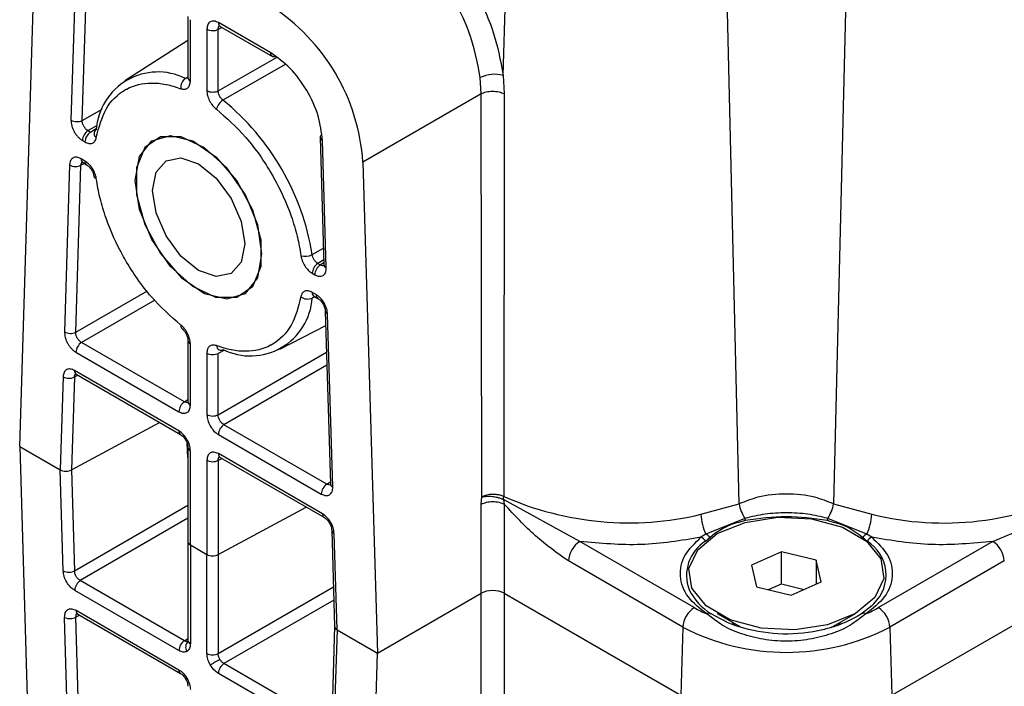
# Model space of a CAD drawing. Header units: millimetres. Extents: x 15 to 415, y 5 to 292.
# Tile 49 of 57: x 352 to 362, y 186 to 193. Entities that reach past the tile are written whole.
import ezdxf

# ---------------------------------------------------------------- set-up
doc = ezdxf.new("R2010")
doc.units = ezdxf.units.MM

msp = doc.modelspace()

# ---------------------------------------------------------------- linework, layer by layer
at = {"color": 7, "linetype": 'Continuous', "lineweight": 25}
for p, q in [((356.585782, 192.472487), (356.666535, 195.188873)), ((359.000269, 188.093004), (358.832992, 195.077596)), ((360.133766, 195.077596), (359.966489, 188.093004)), ((351.638241, 188.680802), (351.787546, 193.530667)), ((352.201737, 193.272855), (352.163089, 192.017435)), ((352.278811, 192.013916), (352.31746, 193.269336)), ((353.360311, 193.078211), (353.360311, 192.450288)), ((353.384719, 192.416256), (353.384719, 193.044178)), ((354.207052, 192.705211), (353.671534, 193.014502)), ((353.688781, 192.976373), (354.2243, 192.667081)), ((353.553754, 192.946551), (353.553754, 192.318629)), ((353.669513, 192.317462), (353.669513, 192.945384)), ((353.360311, 192.830813), (352.713493, 192.419405)), ((356.361055, 192.287044), (356.351999, 192.452213)), ((356.585782, 192.472487), (356.595264, 192.287815)), ((356.361055, 192.287044), (355.150927, 191.588128)), ((356.3671, 188.162926), (356.361055, 192.287044)), ((356.595264, 192.287815), (356.591622, 188.168579)), ((352.337665, 191.909564), (352.363108, 191.89487)), ((352.280796, 191.808731), (352.306238, 191.794037)), ((354.712365, 191.840309), (354.751014, 190.540246)), ((354.775385, 190.50869), (354.736736, 191.808753)), ((352.14896, 191.558493), (352.096418, 189.851792)), ((352.212141, 189.848273), (352.264683, 191.554974)), ((352.306238, 191.598887), (352.266667, 191.621741)), ((352.283915, 191.583611), (352.323486, 191.560757)), ((355.150927, 191.588128), (355.300232, 186.5658)), ((354.689104, 190.551478), (354.714546, 190.536784)), ((354.632235, 190.450645), (354.657677, 190.435951)), ((354.671806, 190.232641), (354.632235, 190.255495)), ((354.649483, 190.217365), (354.689054, 190.194511)), ((354.765143, 190.064984), (354.817684, 188.297591)), ((354.842055, 188.266035), (354.789513, 190.033428)), ((354.299574, 189.673208), (354.769499, 189.918454)), ((353.323809, 189.135863), (352.270995, 189.743921)), ((353.360311, 189.764936), (353.360311, 189.137014)), ((353.384719, 189.102981), (353.384719, 189.730903)), ((352.214126, 189.643088), (353.26694, 189.03503)), ((353.553754, 189.633276), (353.553754, 189.005354)), ((353.669513, 189.004187), (353.669513, 189.632109)), ((353.26694, 188.839879), (352.199997, 189.456098)), ((352.08229, 189.39285), (352.052994, 188.441259)), ((352.198012, 189.389331), (352.168789, 188.440072)), ((352.217245, 189.417968), (353.284188, 188.80175)), ((360.563495, 186.134939), (366.102498, 189.33402)), ((352.168789, 188.440072), (353.070027, 188.925439)), ((354.781217, 188.294129), (353.728403, 188.902187)), ((353.671534, 188.801354), (354.724348, 188.193296)), ((351.638241, 188.680802), (352.052994, 188.441259)), ((351.638241, 188.680802), (351.787546, 183.658474)), ((353.360311, 188.56638), (353.351218, 188.714204)), ((353.360311, 188.669912), (353.360311, 187.706148)), ((353.384719, 187.672115), (353.384719, 188.635879)), ((353.553754, 188.538252), (353.553754, 187.574488)), ((353.669513, 188.537085), (353.669513, 187.573321)), ((354.738476, 187.989986), (353.671534, 188.606204)), ((353.688781, 188.568074), (354.755724, 187.951856)), ((352.083746, 187.406846), (352.052994, 188.441259)), ((352.168789, 188.440072), (352.199469, 187.408072)), ((356.360964, 188.0894), (356.3671, 188.162926)), ((357.370616, 187.707684), (356.58848, 188.138063)), ((356.58848, 188.138063), (356.596523, 188.0894)), ((353.669513, 187.573321), (354.570733, 188.058699)), ((356.360964, 187.178431), (356.360964, 188.0894)), ((356.596523, 188.0894), (356.596523, 187.178431)), ((358.609698, 187.98566), (359.000269, 188.093004)), ((359.966489, 188.093004), (360.357059, 187.98566)), ((359.060204, 187.944543), (358.661287, 187.782722)), ((360.30547, 187.782722), (359.906553, 187.944543)), ((354.831813, 187.822329), (354.861058, 186.838578)), ((354.885479, 186.805343), (354.856184, 187.790773)), ((358.661287, 187.782722), (358.609652, 187.751221)), ((358.657125, 187.711135), (358.700669, 187.749472)), ((358.700669, 187.749472), (358.750794, 187.791858)), ((360.266089, 187.749472), (360.309633, 187.711135)), ((360.357105, 187.751221), (360.30547, 187.782722)), ((353.360311, 187.706148), (353.360311, 186.69424)), ((353.384719, 187.672115), (353.553754, 187.574488)), ((353.384719, 187.672115), (353.384719, 186.660207)), ((358.541763, 187.031282), (357.370616, 187.707684)), ((361.596141, 187.707684), (360.424995, 187.031282)), ((353.553754, 186.56258), (353.553754, 187.574488)), ((353.669513, 187.573321), (353.669513, 186.561413)), ((359.432988, 187.600541), (359.127719, 187.465143)), ((359.788648, 187.515552), (359.432988, 187.600541)), ((359.432988, 187.274001), (359.432988, 187.600541)), ((359.839038, 187.295164), (359.788648, 187.515552)), ((359.788648, 187.515552), (359.788648, 187.272814)), ((358.423984, 186.831948), (357.252837, 187.50835)), ((359.127719, 187.465143), (359.17811, 187.244755)), ((361.713921, 187.50835), (360.542774, 186.831948)), ((353.323809, 186.693088), (352.258322, 187.308466)), ((353.26694, 186.592255), (352.201453, 187.207633)), ((359.17811, 187.244755), (359.533769, 187.159766)), ((359.300897, 187.215414), (359.432988, 187.274001)), ((359.432988, 187.274001), (359.66586, 187.218353)), ((359.533769, 187.159766), (359.839038, 187.295164)), ((355.300232, 186.5658), (356.360964, 187.178431)), ((356.360964, 185.584444), (356.360964, 187.178431)), ((356.596523, 187.178431), (358.403263, 186.134939)), ((356.596523, 187.178431), (356.596523, 185.584444)), ((352.148957, 185.213276), (352.097881, 186.931381)), ((352.213603, 186.932608), (352.213492, 186.934966)), ((352.26468, 185.214502), (352.213603, 186.932608)), ((352.215588, 187.00412), (353.26694, 186.396906)), ((352.232836, 186.96599), (353.284188, 186.358776)), ((358.776649, 186.971543), (359.019843, 186.831234)), ((359.943253, 186.829122), (360.190109, 186.971543)), ((360.253993, 186.969367), (360.207961, 186.941025)), ((354.861033, 186.83942), (354.830359, 185.843047)), ((354.885479, 186.805343), (354.854728, 185.80645)), ((354.885479, 186.805343), (355.300232, 186.5658)), ((358.423984, 186.831948), (358.403263, 186.134939)), ((358.983379, 186.852272), (358.983379, 186.844321)), ((359.983379, 186.842608), (359.983379, 186.852272)), ((360.542774, 186.831948), (360.563495, 186.134939)), ((355.150927, 181.715936), (355.300232, 186.5658)), ((354.793889, 185.844036), (353.728403, 186.459413)), ((354.73702, 185.743203), (353.671534, 186.35858))]:
    msp.add_line(p, q, dxfattribs=at)
at = {"color": 8, "linetype": 'Continuous', "lineweight": 25}
for p, q in [((353.708613, 192.964919), (353.669513, 192.945384)), ((353.669513, 192.317462), (354.265983, 192.657957)), ((354.354749, 192.58678), (353.718311, 192.222296)), ((353.333901, 192.444314), (353.360311, 192.461547)), ((352.278811, 192.013916), (352.480598, 192.130176)), ((352.42946, 191.962452), (352.337665, 191.909564)), ((352.363108, 191.89487), (352.424072, 191.934732)), ((352.301537, 191.573434), (352.264683, 191.554974)), ((354.631086, 190.641324), (354.746019, 190.708259)), ((354.749629, 190.58682), (354.689104, 190.551478)), ((354.714546, 190.536784), (354.75041, 190.560552)), ((352.212141, 189.848273), (352.94445, 190.270193)), ((353.021869, 190.176538), (352.270995, 189.743921)), ((354.659172, 190.211769), (354.631086, 190.197524)), ((353.73443, 189.664975), (353.669513, 189.632109)), ((353.669513, 189.004187), (354.777652, 189.644176)), ((354.781628, 189.510461), (353.728403, 188.902187)), ((352.234867, 189.40779), (352.198012, 189.389331)), ((353.323809, 189.135863), (353.360311, 189.159995)), ((353.708613, 188.556621), (353.669513, 188.537085)), ((354.781217, 188.294129), (354.81708, 188.317897)), ((352.199469, 187.408072), (353.360311, 188.080053)), ((353.360311, 187.946378), (352.258322, 187.308466)), ((353.669513, 186.561413), (354.849045, 187.242674)), ((354.853021, 187.108919), (353.728403, 186.459413)), ((352.254956, 186.953215), (352.213603, 186.932608)), ((358.759747, 186.900765), (358.668488, 186.966835)), ((358.816152, 186.913769), (358.712764, 186.969367)), ((360.298269, 186.966835), (360.207094, 186.900821)), ((353.323809, 186.693088), (353.360311, 186.717221))]:
    msp.add_line(p, q, dxfattribs=at)
at = {"color": 8, "linetype": 'Continuous', "lineweight": 25, "flags": 128}
for points in [[(354.254183, 192.665779), (354.252722, 192.665302), (354.24201, 192.663253), (354.232179, 192.663997), (354.22359, 192.667505), (354.216558, 192.67365), (354.211343, 192.682205), (354.208135, 192.692856), (354.207052, 192.705211)], [(354.725137, 191.866058), (354.725026, 191.865957), (354.717896, 191.857846), (354.713624, 191.849182), (354.712366, 191.840282), (354.714169, 191.831475), (354.718966, 191.823083), (354.726582, 191.815415), (354.736736, 191.808753)], [(358.925325, 186.885765), (358.929372, 186.879976), (358.952783, 186.851156)], [(360.006878, 186.843601), (360.037386, 186.879976), (360.041432, 186.885765)]]:
    msp.add_lwpolyline(points, dxfattribs=at)
at = {"color": 7, "linetype": 'Continuous', "lineweight": 25, "flags": 128}
for points in [[(352.821055, 191.399126), (352.864826, 191.644172), (352.990225, 191.805563), (353.180317, 191.861503), (353.40943, 191.804438), (353.64662, 191.642073), (353.859853, 191.396337), (354.020331, 191.100419), (354.106381, 190.794284), (354.106381, 190.519276), (354.020331, 190.312537), (353.859853, 190.201989), (353.64662, 190.202562), (353.40943, 190.314178), (353.180317, 190.521762), (352.990225, 190.79728), (352.864826, 191.103522), (352.821055, 191.399126)], [(354.117418, 190.650405), (354.073648, 190.94601), (353.948248, 191.252252), (353.758156, 191.52777), (353.529043, 191.735354), (353.291853, 191.84697), (353.07862, 191.847543), (352.918142, 191.736995), (352.832092, 191.530256), (352.832092, 191.255248), (352.918142, 190.949113), (353.07862, 190.653195), (353.291853, 190.407459), (353.529043, 190.245094), (353.758156, 190.188029), (353.948248, 190.243969), (354.073648, 190.40536), (354.117418, 190.650405)], [(352.283915, 191.583611), (352.283206, 191.584036), (352.281862, 191.58492)], [(353.940641, 190.752504), (353.904758, 190.564959), (353.80257, 190.447416), (353.649635, 190.417769), (353.469237, 190.480532), (353.288838, 190.626149), (353.135903, 190.832453), (353.033716, 191.068034), (352.997832, 191.297028), (353.033716, 191.484573), (353.135903, 191.602116), (353.288838, 191.631763), (353.469237, 191.569), (353.649635, 191.423383), (353.80257, 191.217079), (353.904758, 190.981498), (353.940641, 190.752504)], [(352.217245, 189.417968), (352.216535, 189.418392), (352.215192, 189.419277)], [(353.688781, 188.568074), (353.688072, 188.568498), (353.686729, 188.569383)], [(360.190486, 186.97176), (359.905997, 186.856711), (359.570535, 186.804796), (359.22456, 186.822278), (358.909802, 186.907048), (358.664227, 187.048881), (358.517453, 187.230671), (358.487184, 187.430491), (358.577071, 187.624239), (358.776272, 187.788547), (359.060761, 187.903596), (359.396223, 187.955511), (359.742198, 187.938029), (360.056955, 187.853259), (360.302531, 187.711426), (360.449305, 187.529636), (360.479573, 187.329816), (360.389687, 187.136068), (360.190486, 186.97176)], [(360.379223, 187.071853), (360.357023, 187.049964), (360.253993, 186.969367)], [(353.588242, 186.446502), (353.597181, 186.45166), (353.607923, 186.457859), (353.620079, 186.464876), (353.633213, 186.472457), (353.64685, 186.48033), (353.660498, 186.48821), (353.673665, 186.495813), (353.685877, 186.502866)]]:
    msp.add_lwpolyline(points, dxfattribs=at)
at = {"color": 7, "linetype": 'Continuous', "lineweight": 25}
for centre, radius, start, end in [((353.095956, 191.449624), 2.059634, 3.8558771, 57.2986945), ((353.612792, 193.060872), 0.128666, 242.6873781, 296.1574402), ((353.053592, 191.875812), 0.633851, 63.7536509, 176.2110939), ((356.494746, 192.164209), 0.321439, 73.5479097, 116.3649949), ((353.399343, 192.352158), 0.113028, 125.3794842, 186.859741), ((353.612792, 192.43295), 0.128666, 242.6873786, 296.1574326), ((353.800603, 192.092825), 0.153411, 122.4400587, 166.6305586), ((352.108709, 190.239011), 2.554259, 9.0622137, 50.9377879), ((352.224317, 192.126389), 0.12498, 240.6656988, 295.8507597), ((352.409378, 191.802665), 0.128725, 123.8555384, 177.2990373), ((352.43482, 191.787971), 0.128725, 123.8554924, 177.2990403), ((352.443907, 191.879022), 0.044886, 120.4990577, 241.1893129), ((352.210188, 191.667448), 0.12498, 240.6656988, 295.8507597), ((352.429297, 191.450144), 0.031735, 194.9138561, 257.216451), ((354.56012, 190.777222), 0.153311, 253.352227, 297.5735473), ((354.760817, 190.444579), 0.128725, 123.8555384, 177.2990373), ((354.786259, 190.429885), 0.128725, 123.8555384, 177.2990373), ((353.99862, 190.23941), 0.633851, 243.7536509, 356.2110939), ((354.583991, 190.300229), 0.112987, 233.1298371, 294.6336254), ((352.157646, 189.960746), 0.12498, 240.6656988, 295.8507597), ((353.317404, 189.911838), 0.031705, 162.7598696, 225.0744619), ((352.342708, 189.637022), 0.128725, 123.8555384, 177.2990373), ((353.612792, 189.747598), 0.128666, 242.6873786, 296.1574326), ((353.695307, 189.709193), 0.044665, 251.4087828, 300.998683), ((352.143518, 189.501804), 0.12498, 240.6656988, 295.8507597), ((353.395522, 189.028964), 0.128725, 123.8555384, 177.2990373), ((353.612792, 189.119676), 0.128666, 242.6873786, 296.1574326), ((353.800115, 188.795288), 0.128725, 123.855551, 177.2990365), ((353.612792, 188.652574), 0.128666, 242.6873786, 296.1574326), ((354.852929, 188.18723), 0.128725, 123.8555856, 177.2990342), ((361.09384, 190.991196), 3.094527, 256.2260666, 297.1690911), ((356.378803, 188.17507), 0.212919, 349.9905408, 358.2529948), ((357.872212, 191.073034), 3.174235, 246.2070614, 283.4345902), ((359.358641, 188.151354), 0.363091, 189.247584, 214.721238), ((359.608117, 188.151354), 0.363091, 325.278762, 350.752416), ((359.087188, 187.999016), 0.477676, 181.6023188, 206.9237872), ((358.839883, 187.868143), 0.233191, 13.9447082, 19.1247898), ((360.126874, 187.868143), 0.233191, 160.8752102, 166.0552918), ((359.87957, 187.999016), 0.477676, 333.0762128, 358.3976812), ((358.562391, 187.647099), 0.114346, 34.0567442, 65.5864996), ((358.598462, 187.668363), 0.13048, 38.4347758, 61.2169714), ((360.368296, 187.668363), 0.13048, 118.7830286, 141.5652242), ((360.404367, 187.647099), 0.114346, 114.4135004, 145.9432558), ((353.401388, 187.709838), 0.041242, 185.1338042, 246.1611843), ((353.400334, 187.709082), 0.04013, 184.193779, 247.1012095), ((357.509708, 187.491037), 0.257454, 122.7013055, 176.1441229), ((361.457049, 187.491037), 0.257454, 3.8558771, 57.2986945), ((353.612792, 187.688809), 0.128666, 242.6873786, 296.1574326), ((352.140342, 187.526872), 0.132701, 244.7548279, 296.4596028), ((352.330035, 187.201567), 0.128725, 123.8555384, 177.2990373), ((359.014909, 187.469336), 0.584175, 206.0128869, 238.8543376), ((358.680855, 186.814635), 0.257454, 122.7013055, 176.1441229), ((359.227827, 188.223504), 1.375528, 240.0817426, 246.0063476), ((359.738931, 188.223504), 1.375528, 293.9936524, 299.9182574), ((360.285902, 186.814635), 0.257454, 3.8558771, 57.2986945), ((352.154476, 187.051408), 0.132701, 244.7548279, 296.4596027), ((358.692965, 186.927197), 0.046586, 64.8494202, 121.695786), ((360.273792, 186.927197), 0.046586, 58.304214, 115.1505798), ((359.483379, 188.875528), 2.301856, 242.5977127, 297.4022873), ((353.395522, 186.586189), 0.128725, 123.8555384, 177.2990373), ((353.612792, 186.676902), 0.128666, 242.6873786, 296.1574326), ((353.800115, 186.352514), 0.128725, 123.8555384, 177.2990373)]:
    msp.add_arc(centre, radius, start, end, dxfattribs=at)
at = {"color": 8, "linetype": 'Continuous', "lineweight": 25}
for centre, radius, start, end in [((353.712503, 193.010069), 0.041209, 173.8241194, 234.8548065), ((353.401388, 192.453979), 0.041242, 185.1338042, 246.1611843), ((352.30955, 191.617892), 0.043055, 174.8704235, 229.9788299), ((352.345968, 191.593905), 0.04004, 172.8532307, 236.0969855), ((354.789823, 190.545029), 0.039103, 187.0262888, 248.3312498), ((354.673205, 190.251062), 0.041209, 173.8241147, 234.8548111), ((354.711502, 190.227651), 0.040008, 172.8365651, 236.2656172), ((354.803909, 190.069715), 0.039039, 186.7147859, 248.3613038), ((353.401368, 189.768605), 0.041214, 185.000449, 246.1732316), ((353.703041, 189.713735), 0.05177, 183.1686822, 244.8851775), ((352.242879, 189.452248), 0.043055, 174.8704235, 229.9788299), ((353.401388, 189.140704), 0.041242, 185.1338042, 246.1611843), ((353.307843, 188.835433), 0.041144, 173.7960885, 235.1653095), ((353.401343, 188.673552), 0.041177, 184.8239367, 246.1891298), ((353.714416, 188.602354), 0.043055, 174.8704235, 229.9788299), ((354.856493, 188.302374), 0.039103, 187.0262888, 248.3312499), ((354.779388, 187.985541), 0.041152, 173.7997107, 235.1251022), ((354.869517, 187.826234), 0.037886, 185.5017469, 249.3940975), ((358.873554, 187.361392), 0.411292, 121.7502262, 201.1292442), ((360.098384, 187.36471), 0.405753, 313.7998779, 58.6252847), ((352.255376, 186.999152), 0.040097, 172.8831224, 235.7958035), ((353.415016, 186.628547), 0.078642, 132.8905217, 214.5329701), ((353.400334, 186.697174), 0.04013, 184.193779, 247.1012095), ((353.306744, 186.391942), 0.040112, 172.8911577, 235.7150787), ((350.263342, 191.648807), 6.167867, 299.8897044, 300.0317008)]:
    msp.add_arc(centre, radius, start, end, dxfattribs=at)
at = {"color": 7, "linetype": 'Continuous', "lineweight": 25}
for centre, major_axis, ratio, start_param, end_param in [((352.11192, 188.475292), (0.083359, -0.000044), 0.577555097, 3.9276005, 5.463490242), ((352.11192, 188.475292), (0.083359, -0.000044), 0.577555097, 3.9276005, 5.463490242), ((356.478744, 187.110241), (0.166667, 0), 0.578259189, 0.786007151, 2.355585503), ((356.478744, 187.110241), (0.166667, 0), 0.578259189, 0.786007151, 2.355585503), ((354.944405, 186.839376), (0.083359, -0.000044), 0.577555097, 3.124119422, 3.9276005), ((354.944405, 186.839376), (0.083359, -0.000044), 0.577555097, 3.159065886, 3.9276005)]:
    msp.add_ellipse(centre, major_axis=major_axis, ratio=ratio, start_param=start_param, end_param=end_param, dxfattribs=at)
for points, knots in [([(355.572255, 194.101646), (355.691259, 194.01887), (355.936888, 193.848017), (356.258106, 193.42904), (356.498174, 192.945754), (356.557186, 192.626962), (356.585782, 192.472487)], [0, 0, 0, 0, 0.242198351, 0.499909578, 0.757675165, 1, 1, 1, 1]), ([(356.351999, 192.452213), (356.322095, 192.60916), (356.267723, 192.894522), (356.051641, 193.318343), (355.779535, 193.675677), (355.561293, 193.827838), (355.454476, 193.902312)], [0, 0, 0, 0, 0.275038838, 0.500077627, 0.755316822, 1, 1, 1, 1]), ([(353.671534, 193.014502), (353.656111, 193.021304), (353.625291, 193.034897), (353.586237, 193.026265), (353.559222, 192.99678), (353.555578, 192.963303), (353.553754, 192.946551)], [0, 0, 0, 0, 0.250200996, 0.5, 0.749799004, 1, 1, 1, 1]), ([(353.669513, 192.945384), (353.670278, 192.953431), (353.671806, 192.969515), (353.680018, 192.982109), (353.687085, 192.983342), (353.687653, 192.983441)], [0, 0, 0, 0, 0.4793960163, 0.9582018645, 1, 1, 1, 1]), ([(354.736736, 191.808753), (354.726766, 191.892571), (354.70683, 192.060181), (354.583483, 192.325939), (354.410792, 192.561206), (354.274972, 192.657204), (354.207052, 192.705211)], [0, 0, 0, 0, 0.2500382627, 0.5, 0.7499617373, 1, 1, 1, 1]), ([(352.422275, 191.839693), (352.449422, 191.94268), (352.505044, 192.153691), (352.639573, 192.281383), (352.719578, 192.327297), (352.724988, 192.330382), (352.80421, 192.373676), (352.938402, 192.406062), (353.085343, 192.392282), (353.160711, 192.377432), (353.211649, 192.365204), (353.261032, 192.347835), (353.287124, 192.338658)], [0, 0, 0, 0, 0.2437916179, 0.4995075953, 0.500116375, 0.5046735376, 0.5171216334, 0.7554265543, 0.8776446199, 0.8838758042, 0.9386458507, 1, 1, 1, 1]), ([(353.287124, 192.338658), (353.300421, 192.335302), (353.327, 192.328593), (353.358761, 192.342104), (353.380471, 192.371149), (353.383303, 192.401223), (353.384719, 192.416256)], [0, 0, 0, 0, 0.250149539, 0.499987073, 0.75006361, 1, 1, 1, 1]), ([(353.553754, 192.318629), (353.555165, 192.301948), (353.557985, 192.268607), (353.579725, 192.214467), (353.611491, 192.1643), (353.638066, 192.140296), (353.65135, 192.128298)], [0, 0, 0, 0, 0.250149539, 0.499987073, 0.75006361, 1, 1, 1, 1]), ([(353.718311, 192.222296), (353.711487, 192.22819), (353.697841, 192.239976), (353.681794, 192.264979), (353.671077, 192.292148), (353.670035, 192.309018), (353.669513, 192.317462)], [0, 0, 0, 0, 0.250022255, 0.50001287, 0.749764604, 1, 1, 1, 1]), ([(356.361055, 192.287044), (356.37733, 192.29411), (356.402356, 192.304976), (356.444106, 192.31184), (356.477879, 192.313887), (356.511694, 192.312062), (356.553586, 192.305474), (356.57884, 192.294774), (356.595264, 192.287815)], [0, 0, 0, 0, 0.2396302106, 0.3684719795, 0.5, 0.6315280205, 0.7603697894, 1, 1, 1, 1]), ([(353.65135, 192.128298), (353.754136, 192.037592), (353.964735, 191.851744), (354.142639, 191.593681), (354.222433, 191.455231), (354.227812, 191.445878), (354.304944, 191.309869), (354.400127, 191.099971), (354.461702, 190.894766), (354.486543, 190.793407), (354.501434, 190.725999), (354.511094, 190.663407), (354.516198, 190.630337)], [0, 0, 0, 0, 0.243791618, 0.499507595, 0.500116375, 0.504673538, 0.517121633, 0.755426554, 0.87764462, 0.883875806, 0.938645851, 1, 1, 1, 1]), ([(352.163089, 192.017435), (352.164384, 191.998419), (352.166326, 191.969917), (352.180863, 191.928903), (352.195347, 191.899115), (352.213503, 191.870843), (352.23437, 191.845817), (352.257128, 191.823947), (352.272907, 191.813803), (352.280796, 191.808731)], [0, 0, 0, 0, 0.249246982, 0.373577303, 0.499340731, 0.62217669, 0.74943613, 0.874731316, 1, 1, 1, 1]), ([(352.337665, 191.909564), (352.333411, 191.912144), (352.325024, 191.917232), (352.309618, 191.931459), (352.293141, 191.953619), (352.282767, 191.979086), (352.278697, 191.99942), (352.278773, 192.00905), (352.278811, 192.013916)], [0, 0, 0, 0, 0.13079635, 0.257897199, 0.500004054, 0.742724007, 0.870013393, 1, 1, 1, 1]), ([(352.306238, 191.794037), (352.319981, 191.787729), (352.347449, 191.77512), (352.383468, 191.779416), (352.411031, 191.800171), (352.418528, 191.826521), (352.422275, 191.839693)], [0, 0, 0, 0, 0.250149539, 0.499987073, 0.75006361, 1, 1, 1, 1]), ([(352.266667, 191.621741), (352.251587, 191.628442), (352.221449, 191.641834), (352.182966, 191.634173), (352.155753, 191.606533), (352.151225, 191.574515), (352.14896, 191.558493)], [0, 0, 0, 0, 0.2501851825, 0.5, 0.7498148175, 1, 1, 1, 1]), ([(352.264683, 191.554974), (352.265686, 191.562654), (352.26769, 191.578004), (352.275772, 191.589783), (352.28242, 191.590874), (352.282692, 191.590919)], [0, 0, 0, 0, 0.489823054, 0.979084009, 1, 1, 1, 1]), ([(352.422275, 191.419195), (352.41853, 191.43671), (352.411045, 191.471719), (352.383454, 191.524322), (352.347434, 191.57019), (352.319968, 191.589323), (352.306238, 191.598887)], [0, 0, 0, 0, 0.250149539, 0.499987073, 0.75006361, 1, 1, 1, 1]), ([(352.323501, 191.560749), (352.332145, 191.554688), (352.349534, 191.542496), (352.372889, 191.512448), (352.391094, 191.477335), (352.396131, 191.45365), (352.398663, 191.441746)], [0, 0, 0, 0, 0.2461040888, 0.4950318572, 0.7461959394, 1, 1, 1, 1]), ([(353.287124, 189.921234), (353.184338, 190.01194), (352.973738, 190.197788), (352.795834, 190.455851), (352.716041, 190.594301), (352.710662, 190.603654), (352.633529, 190.739662), (352.538346, 190.949561), (352.476772, 191.154766), (352.45193, 191.256125), (352.43704, 191.323533), (352.427379, 191.386125), (352.422275, 191.419195)], [0, 0, 0, 0, 0.243791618, 0.499507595, 0.500116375, 0.504673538, 0.517121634, 0.755426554, 0.87764462, 0.883875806, 0.938645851, 1, 1, 1, 1]), ([(354.689104, 190.551478), (354.682059, 190.556153), (354.667969, 190.565501), (354.649796, 190.588352), (354.636151, 190.614754), (354.632775, 190.632462), (354.631086, 190.641324)], [0, 0, 0, 0, 0.250022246, 0.500012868, 0.749764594, 1, 1, 1, 1]), ([(354.516198, 190.630337), (354.519943, 190.612822), (354.527428, 190.577813), (354.55502, 190.52521), (354.591039, 190.479342), (354.618506, 190.460209), (354.632235, 190.450645)], [0, 0, 0, 0, 0.250149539, 0.499987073, 0.75006361, 1, 1, 1, 1]), ([(354.75659, 190.533438), (354.756225, 190.533001), (354.751636, 190.527493), (354.736621, 190.526664), (354.721913, 190.533407), (354.714546, 190.536784)], [0, 0, 0, 0, 0.0412599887, 0.51983571, 1, 1, 1, 1]), ([(354.657677, 190.435951), (354.673446, 190.428976), (354.697079, 190.418523), (354.724808, 190.420419), (354.742848, 190.427459), (354.75761, 190.440502), (354.768113, 190.458965), (354.774872, 190.481624), (354.775214, 190.499668), (354.775385, 190.50869)], [0, 0, 0, 0, 0.249246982, 0.373577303, 0.499340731, 0.62217669, 0.74943613, 0.874731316, 1, 1, 1, 1]), ([(354.632235, 190.255495), (354.618492, 190.261803), (354.591024, 190.274412), (354.555005, 190.270116), (354.527443, 190.249361), (354.519945, 190.223011), (354.516198, 190.209839)], [0, 0, 0, 0, 0.250149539, 0.499987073, 0.75006361, 1, 1, 1, 1]), ([(354.789513, 190.033428), (354.787248, 190.052066), (354.782721, 190.089314), (354.755507, 190.148389), (354.717025, 190.2005), (354.686886, 190.221922), (354.671806, 190.232641)], [0, 0, 0, 0, 0.250185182, 0.5, 0.749814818, 1, 1, 1, 1]), ([(354.516198, 190.209839), (354.489051, 190.106852), (354.433429, 189.895841), (354.2989, 189.768149), (354.218895, 189.722235), (354.213485, 189.71915), (354.134264, 189.675856), (354.000071, 189.64347), (353.85313, 189.65725), (353.777762, 189.6721), (353.726824, 189.684328), (353.677441, 189.701697), (353.65135, 189.710874)], [0, 0, 0, 0, 0.243791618, 0.499507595, 0.500116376, 0.504673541, 0.517121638, 0.755426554, 0.87764462, 0.883875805, 0.938645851, 1, 1, 1, 1]), ([(354.689068, 190.194503), (354.698719, 190.187619), (354.71804, 190.173838), (354.742989, 190.139962), (354.760698, 190.101395), (354.76366, 190.077132), (354.765143, 190.064984)], [0, 0, 0, 0, 0.249198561, 0.498870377, 0.749098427, 1, 1, 1, 1]), ([(352.096418, 189.851792), (352.097714, 189.832776), (352.099656, 189.804274), (352.114193, 189.763259), (352.128676, 189.733472), (352.146832, 189.7052), (352.1677, 189.680174), (352.190458, 189.658304), (352.206237, 189.648159), (352.214126, 189.643088)], [0, 0, 0, 0, 0.249246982, 0.373577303, 0.499340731, 0.62217669, 0.74943613, 0.874731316, 1, 1, 1, 1]), ([(352.270995, 189.743921), (352.266741, 189.746501), (352.258353, 189.751588), (352.242947, 189.765816), (352.226471, 189.787976), (352.216096, 189.813443), (352.212027, 189.833776), (352.212103, 189.843407), (352.212141, 189.848273)], [0, 0, 0, 0, 0.130796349, 0.257897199, 0.500004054, 0.742724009, 0.870013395, 1, 1, 1, 1]), ([(353.384719, 189.730903), (353.383308, 189.747584), (353.380488, 189.780925), (353.358748, 189.835065), (353.326982, 189.885232), (353.300407, 189.909236), (353.287124, 189.921234)], [0, 0, 0, 0, 0.250149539, 0.499987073, 0.75006361, 1, 1, 1, 1]), ([(353.29483, 189.889533), (353.303867, 189.881388), (353.321863, 189.86517), (353.343175, 189.831867), (353.357536, 189.796614), (353.359389, 189.775473), (353.360311, 189.764953)], [0, 0, 0, 0, 0.253616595, 0.505024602, 0.753707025, 1, 1, 1, 1]), ([(353.65135, 189.710874), (353.638052, 189.71423), (353.611473, 189.720939), (353.579713, 189.707428), (353.558002, 189.678383), (353.55517, 189.648309), (353.553754, 189.633276)], [0, 0, 0, 0, 0.250149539, 0.499987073, 0.75006361, 1, 1, 1, 1]), ([(352.199997, 189.456098), (352.184917, 189.462798), (352.154778, 189.47619), (352.116296, 189.46853), (352.089082, 189.44089), (352.084555, 189.408871), (352.08229, 189.39285)], [0, 0, 0, 0, 0.250185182, 0.5, 0.749814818, 1, 1, 1, 1]), ([(352.198012, 189.389331), (352.199015, 189.39701), (352.20102, 189.41236), (352.209102, 189.42414), (352.215749, 189.425231), (352.216022, 189.425276)], [0, 0, 0, 0, 0.489823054, 0.979084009, 1, 1, 1, 1]), ([(353.365866, 189.132544), (353.365491, 189.132095), (353.360883, 189.126586), (353.34586, 189.125773), (353.331162, 189.132498), (353.323809, 189.135863)], [0, 0, 0, 0, 0.042414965, 0.520912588, 1, 1, 1, 1]), ([(353.26694, 189.03503), (353.282362, 189.028228), (353.313183, 189.014634), (353.352236, 189.023267), (353.379251, 189.052752), (353.382895, 189.086229), (353.384719, 189.102981)], [0, 0, 0, 0, 0.250200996, 0.5, 0.749799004, 1, 1, 1, 1]), ([(353.553754, 189.005354), (353.555578, 188.986496), (353.559222, 188.948809), (353.586237, 188.888119), (353.625291, 188.834375), (353.656111, 188.812367), (353.671534, 188.801354)], [0, 0, 0, 0, 0.2502009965, 0.5, 0.7497990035, 1, 1, 1, 1]), ([(353.728403, 188.902187), (353.720456, 188.907531), (353.704571, 188.918212), (353.684943, 188.945101), (353.671472, 188.975542), (353.670166, 188.994635), (353.669513, 189.004187)], [0, 0, 0, 0, 0.2501539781, 0.5, 0.7498460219, 1, 1, 1, 1]), ([(353.384719, 188.635879), (353.382895, 188.654738), (353.379251, 188.692425), (353.352236, 188.753115), (353.313183, 188.806859), (353.282362, 188.828867), (353.26694, 188.839879)], [0, 0, 0, 0, 0.250200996, 0.5, 0.749799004, 1, 1, 1, 1]), ([(353.284202, 188.801742), (353.294113, 188.794647), (353.31393, 188.78046), (353.339241, 188.745628), (353.35675, 188.706297), (353.359124, 188.682053), (353.360311, 188.669929)], [0, 0, 0, 0, 0.250071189, 0.500018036, 0.749956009, 1, 1, 1, 1]), ([(353.671534, 188.606204), (353.656111, 188.613006), (353.625291, 188.626599), (353.586237, 188.617966), (353.559222, 188.588481), (353.555578, 188.555004), (353.553754, 188.538252)], [0, 0, 0, 0, 0.2502009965, 0.5, 0.7497990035, 1, 1, 1, 1]), ([(353.669513, 188.537085), (353.670278, 188.545132), (353.671806, 188.561217), (353.680018, 188.573811), (353.687085, 188.575044), (353.687653, 188.575143)], [0, 0, 0, 0, 0.479396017, 0.958201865, 1, 1, 1, 1]), ([(354.724348, 188.193296), (354.740116, 188.186321), (354.76375, 188.175868), (354.791479, 188.177764), (354.809518, 188.184804), (354.82428, 188.197847), (354.834783, 188.21631), (354.841543, 188.238969), (354.841884, 188.257013), (354.842055, 188.266035)], [0, 0, 0, 0, 0.249246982, 0.373577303, 0.499340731, 0.62217669, 0.74943613, 0.874731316, 1, 1, 1, 1]), ([(354.82326, 188.290783), (354.822896, 188.290346), (354.818306, 188.284838), (354.803292, 188.284009), (354.788583, 188.290752), (354.781217, 188.294129)], [0, 0, 0, 0, 0.041259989, 0.51983571, 1, 1, 1, 1]), ([(362.506857, 188.238111), (362.409663, 188.163691), (362.217018, 188.016185), (361.908334, 187.832266), (361.695037, 187.747149), (361.596141, 187.707684)], [0, 0, 0, 0, 0.353228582, 0.700124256, 1, 1, 1, 1]), ([(356.591622, 188.168579), (356.580679, 188.172816), (356.560514, 188.180624), (356.521422, 188.187993), (356.473273, 188.190684), (356.415407, 188.183881), (356.383203, 188.169911), (356.3671, 188.162926)], [0, 0, 0, 0, 0.164064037, 0.302331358, 0.500750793, 0.750372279, 1, 1, 1, 1]), ([(356.3671, 188.162926), (356.382826, 188.166085), (356.414279, 188.172404), (356.471174, 188.170028), (356.518709, 188.161748), (356.557462, 188.151152), (356.577569, 188.142667), (356.58848, 188.138063)], [0, 0, 0, 0, 0.2496007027, 0.4992146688, 0.6976767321, 0.8359457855, 1, 1, 1, 1]), ([(359.966489, 188.093004), (359.903966, 188.117765), (359.756302, 188.176244), (359.48342, 188.201909), (359.21051, 188.176262), (359.062809, 188.117771), (359.000269, 188.093004)], [0, 0, 0, 0, 0.21168289, 0.499941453, 0.788260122, 1, 1, 1, 1]), ([(357.252837, 187.50835), (357.139232, 187.589008), (356.911433, 187.750742), (356.701674, 187.976319), (356.596523, 188.0894)], [0, 0, 0, 0, 0.498705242, 1, 1, 1, 1]), ([(354.856184, 187.790773), (354.853918, 187.809411), (354.849391, 187.846659), (354.822177, 187.905734), (354.783695, 187.957845), (354.753557, 187.979267), (354.738476, 187.989986)], [0, 0, 0, 0, 0.250185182, 0.5, 0.749814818, 1, 1, 1, 1]), ([(354.755738, 187.951848), (354.765389, 187.944964), (354.78471, 187.931183), (354.809659, 187.897307), (354.827368, 187.85874), (354.83033, 187.834477), (354.831813, 187.822329)], [0, 0, 0, 0, 0.249198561, 0.498870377, 0.749098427, 1, 1, 1, 1]), ([(358.750794, 187.791858), (358.796228, 187.82103), (358.888067, 187.879998), (359.006407, 187.909454), (359.066202, 187.924339)], [0, 0, 0, 0, 0.494708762, 1, 1, 1, 1]), ([(359.906553, 187.944543), (359.839067, 187.960575), (359.70358, 187.992762), (359.483805, 188.004449), (359.263625, 187.993051), (359.12805, 187.960721), (359.060204, 187.944543)], [0, 0, 0, 0, 0.2489776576, 0.4998489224, 0.7497079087, 1, 1, 1, 1]), ([(359.066202, 187.924339), (359.205261, 187.944282), (359.483379, 187.98417), (359.761496, 187.944282), (359.900555, 187.924339)], [0, 0, 0, 0, 0.500000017, 1, 1, 1, 1]), ([(359.900555, 187.924339), (359.971942, 187.905807), (360.114663, 187.868759), (360.215626, 187.789225), (360.266089, 187.749472)], [0, 0, 0, 0, 0.500180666, 1, 1, 1, 1]), ([(358.668488, 186.966835), (358.598579, 187.022779), (358.45455, 187.138035), (358.380078, 187.352548), (358.422151, 187.569977), (358.548382, 187.691996), (358.609652, 187.751221)], [0, 0, 0, 0, 0.242692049, 0.5, 0.757307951, 1, 1, 1, 1]), ([(360.357105, 187.751221), (360.418376, 187.691996), (360.544607, 187.569977), (360.586679, 187.352548), (360.512207, 187.138035), (360.368178, 187.022779), (360.298269, 186.966835)], [0, 0, 0, 0, 0.242692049, 0.5, 0.757307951, 1, 1, 1, 1]), ([(352.258322, 187.308466), (352.25056, 187.313672), (352.235043, 187.324078), (352.215703, 187.350147), (352.202135, 187.379772), (352.200358, 187.398635), (352.199469, 187.408072)], [0, 0, 0, 0, 0.250143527, 0.5, 0.749856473, 1, 1, 1, 1]), ([(352.201453, 187.207633), (352.186939, 187.217825), (352.156778, 187.239006), (352.117646, 187.291819), (352.090127, 187.351808), (352.085819, 187.388965), (352.083746, 187.406846)], [0, 0, 0, 0, 0.2406076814, 0.5, 0.7593923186, 1, 1, 1, 1]), ([(352.097881, 186.931381), (352.098995, 186.948246), (352.100705, 186.974117), (352.11494, 186.998735), (352.129971, 187.012455), (352.149025, 187.019946), (352.176913, 187.02159), (352.200472, 187.010948), (352.215588, 187.00412)], [0, 0, 0, 0, 0.239018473, 0.366646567, 0.499997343, 0.627466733, 0.760981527, 1, 1, 1, 1]), ([(352.213492, 186.934966), (352.214252, 186.942994), (352.215774, 186.959054), (352.22399, 186.971668), (352.231092, 186.972916), (352.231695, 186.973022)], [0, 0, 0, 0, 0.477621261, 0.955612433, 1, 1, 1, 1]), ([(360.207961, 186.941025), (360.154564, 186.913391), (360.06651, 186.867823), (359.942216, 186.826874), (359.750625, 186.776215), (359.4479, 186.743256), (359.109352, 186.796701), (358.900975, 186.866161), (358.833381, 186.904099), (358.816152, 186.913769)], [0, 0, 0, 0, 0.13722758, 0.226290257, 0.27389267, 0.546171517, 0.817736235, 0.953543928, 1, 1, 1, 1]), ([(360.207094, 186.900821), (360.186084, 186.884597), (360.115241, 186.829893), (359.943776, 186.758907), (359.720243, 186.700842), (359.482451, 186.681743), (359.244921, 186.701142), (359.022217, 186.759218), (358.851351, 186.830028), (358.780746, 186.88455), (358.759747, 186.900765)], [0, 0, 0, 0, 0.061507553, 0.207387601, 0.354518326, 0.500730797, 0.646554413, 0.79330493, 0.938528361, 1, 1, 1, 1]), ([(353.364634, 186.688401), (353.358797, 186.686382), (353.349903, 186.683305), (353.335345, 186.686812), (353.327689, 186.690977), (353.323809, 186.693088)], [0, 0, 0, 0, 0.4849067, 0.738923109, 1, 1, 1, 1]), ([(353.384719, 186.660207), (353.383122, 186.64317), (353.379919, 186.609008), (353.360144, 186.592328), (353.350231, 186.583966)], [0, 0, 0, 0, 0.498713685, 1, 1, 1, 1]), ([(353.350231, 186.583966), (353.338104, 186.579582), (353.313778, 186.570788), (353.282583, 186.585086), (353.26694, 186.592255)], [0, 0, 0, 0, 0.49854899, 1, 1, 1, 1]), ([(353.588242, 186.446502), (353.578378, 186.4662), (353.558592, 186.505711), (353.55537, 186.543587), (353.553754, 186.56258)], [0, 0, 0, 0, 0.49854899, 1, 1, 1, 1]), ([(353.685877, 186.502866), (353.681208, 186.512403), (353.674093, 186.526936), (353.669848, 186.547011), (353.669626, 186.556569), (353.669513, 186.561413)], [0, 0, 0, 0, 0.4849067, 0.738923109, 1, 1, 1, 1]), ([(353.728403, 186.459413), (353.724263, 186.461934), (353.716096, 186.466907), (353.700832, 186.480624), (353.691802, 186.494053), (353.685877, 186.502866)], [0, 0, 0, 0, 0.261076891, 0.5150933, 1, 1, 1, 1]), ([(353.671534, 186.35858), (353.655977, 186.369409), (353.624785, 186.391122), (353.600444, 186.42801), (353.588242, 186.446502)], [0, 0, 0, 0, 0.498713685, 1, 1, 1, 1]), ([(353.26694, 186.396906), (353.282496, 186.386077), (353.313689, 186.364364), (353.338029, 186.327476), (353.350231, 186.308984)], [0, 0, 0, 0, 0.498713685, 1, 1, 1, 1]), ([(353.284202, 186.358768), (353.288678, 186.355858), (353.297713, 186.349984), (353.31148, 186.336721), (353.325005, 186.320652), (353.332958, 186.307842), (353.336988, 186.301351)], [0, 0, 0, 0, 0.242065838, 0.488608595, 0.740842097, 1, 1, 1, 1]), ([(353.336988, 186.301351), (353.340594, 186.294615), (353.347711, 186.281324), (353.354862, 186.261584), (353.359462, 186.243038), (353.36003, 186.232284), (353.360311, 186.226956)], [0, 0, 0, 0, 0.259170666, 0.511408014, 0.757946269, 1, 1, 1, 1]), ([(353.350231, 186.308984), (353.360095, 186.289286), (353.379882, 186.249775), (353.383103, 186.211899), (353.384719, 186.192906)], [0, 0, 0, 0, 0.49854899, 1, 1, 1, 1])]:
    msp.add_open_spline(points, degree=3, knots=knots, dxfattribs=at)
for points in [[(356.360964, 188.0894), (356.378172, 188.096725), (356.412588, 188.111376), (356.478744, 188.117645), (356.544899, 188.111376), (356.579315, 188.096725), (356.596523, 188.0894)], [(358.609652, 187.751221), (358.405921, 187.717626), (357.998458, 187.650435), (357.579897, 187.688601), (357.370616, 187.707684)], [(361.596141, 187.707684), (361.386861, 187.688601), (360.9683, 187.650435), (360.560837, 187.717626), (360.357105, 187.751221)]]:
    msp.add_open_spline(points, degree=3, dxfattribs=at)

doc.saveas('drawing.dxf')
